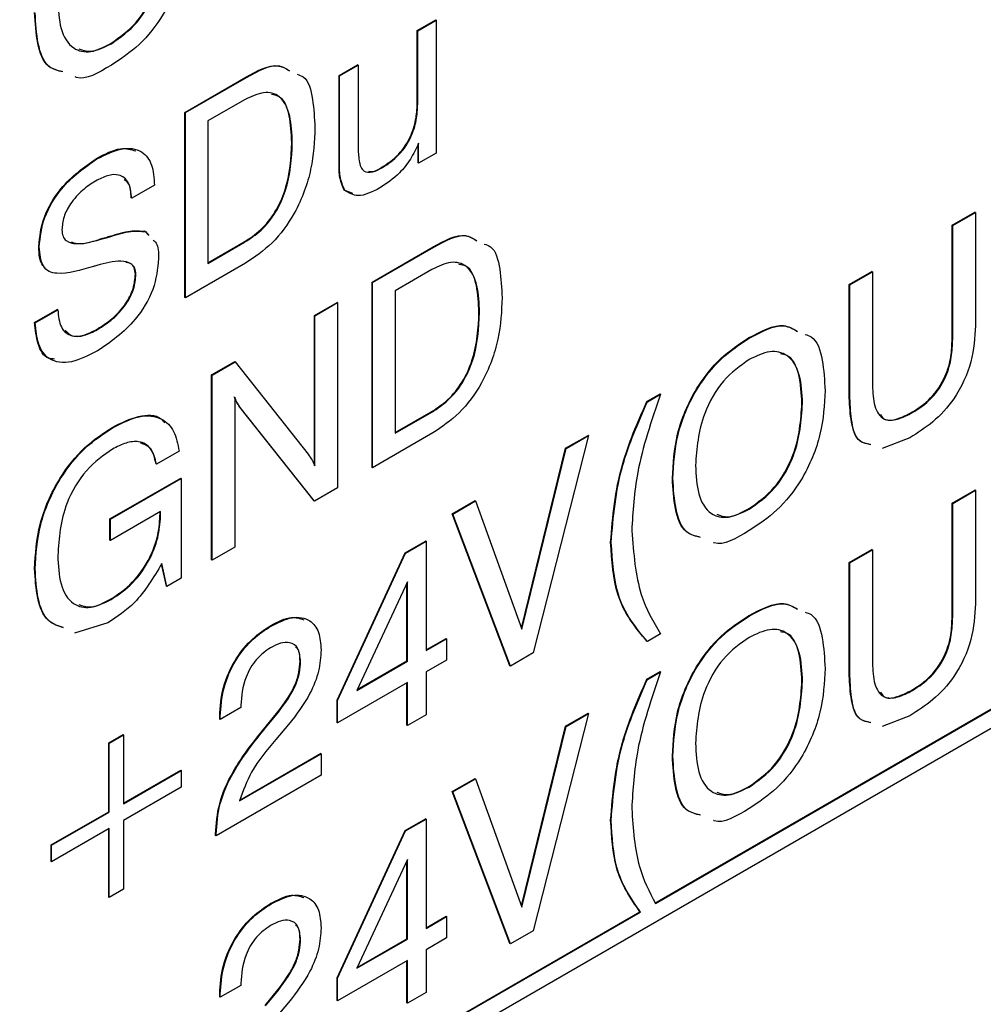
# Model space of a CAD drawing. Header units: millimetres. Extents: x 11 to 190, y 5 to 296.
# Tile 60 of 71: x 174.01 to 180.38, y 218.65 to 225.17. Entities that reach past the tile are written whole.
import ezdxf

# ---------------------------------------------------------------- set-up
doc = ezdxf.new("R2010")
doc.units = ezdxf.units.MM
doc.layers.add('標註文字', color=4, linetype='Continuous')

msp = doc.modelspace()

# ---------------------------------------------------------------- linework, layer by layer
at = {"layer": '標註文字'}
for p, q in [((176.6376, 225.0942), (176.76, 225.1648)), ((176.6412, 225.0921), (176.7635, 225.1628)), ((176.7635, 225.1628), (176.76, 225.1648)), ((176.7635, 225.1628), (176.7635, 224.2834)), ((176.6376, 224.6209), (176.6376, 225.0942)), ((176.6412, 225.0921), (176.6376, 225.0942)), ((176.6412, 224.6188), (176.6412, 225.0921)), ((174.6161, 225.0066), (174.6126, 225.0086)), ((176.1209, 224.7959), (176.2433, 224.8665)), ((176.1244, 224.7938), (176.2468, 224.8645)), ((176.2468, 224.8645), (176.2433, 224.8665)), ((176.2468, 224.8645), (176.2468, 224.3254)), ((175.101, 224.5526), (175.5051, 224.7859)), ((175.1046, 224.5505), (175.5087, 224.7838)), ((175.5087, 224.7838), (175.5051, 224.7859)), ((176.1209, 224.2266), (176.1209, 224.7959)), ((176.1244, 224.7938), (176.1209, 224.7959)), ((176.1244, 224.2246), (176.1244, 224.7938)), ((175.4966, 224.6355), (175.2541, 224.4955)), ((176.6412, 224.6188), (176.6376, 224.6209)), ((175.101, 223.3277), (175.101, 224.5526)), ((175.1046, 224.5505), (175.101, 224.5526)), ((175.1046, 223.3257), (175.1046, 224.5505)), ((175.2541, 224.4955), (175.2541, 223.5534)), ((175.8117, 224.3517), (175.8081, 224.3538)), ((176.6431, 224.218), (176.6431, 224.3412)), ((176.6467, 224.216), (176.6467, 224.348)), ((174.5203, 224.2446), (174.5167, 224.2467)), ((176.7635, 224.2834), (176.6467, 224.216)), ((176.1244, 224.2246), (176.1209, 224.2266)), ((176.4074, 224.1878), (176.4039, 224.1898)), ((176.6467, 224.216), (176.6431, 224.218)), ((174.9006, 224.0716), (174.751, 223.9845)), ((176.2108, 224.0163), (176.1549, 224.0382)), ((176.1584, 224.0362), (176.1549, 224.0382)), ((174.751, 223.9845), (174.7475, 223.9866)), ((180.1732, 223.8062), (180.3227, 223.8926)), ((180.1767, 223.8042), (180.3263, 223.8905)), ((180.3263, 223.8905), (180.3227, 223.8926)), ((180.3263, 223.8905), (180.3263, 223.141)), ((180.1732, 223.0549), (180.1732, 223.8062)), ((180.1767, 223.8042), (180.1732, 223.8062)), ((180.1767, 223.0529), (180.1767, 223.8042)), ((174.5396, 223.7108), (174.5361, 223.7129)), ((174.5968, 223.7274), (174.5932, 223.7294)), ((174.6118, 223.7319), (174.6083, 223.734)), ((174.8367, 223.766), (174.8602, 223.741)), ((174.8402, 223.7639), (174.8367, 223.766)), ((174.8402, 223.7639), (174.8637, 223.7389)), ((174.1391, 223.6637), (174.1356, 223.6657)), ((175.2541, 223.5575), (175.493, 223.6954)), ((175.2541, 223.5534), (175.4966, 223.6933)), ((175.4966, 223.6933), (175.493, 223.6954)), ((176.3385, 223.4297), (176.7426, 223.663)), ((176.342, 223.4277), (176.7461, 223.661)), ((176.7461, 223.661), (176.7426, 223.663)), ((175.5029, 223.5557), (175.1046, 223.3257)), ((176.734, 223.5126), (176.4916, 223.3727)), ((174.7782, 223.4803), (174.7747, 223.4824)), ((179.4932, 223.4137), (179.6428, 223.5001)), ((179.4968, 223.4117), (179.6464, 223.498)), ((179.6464, 223.498), (179.6428, 223.5001)), ((179.6464, 223.498), (179.6464, 222.7467)), ((170.5247, 214.7619), (185.48, 223.3954)), ((176.3385, 222.2049), (176.3385, 223.4297)), ((176.342, 223.4277), (176.3385, 223.4297)), ((176.342, 222.2028), (176.342, 223.4277)), ((179.4932, 222.6641), (179.4932, 223.4137)), ((179.4968, 223.4117), (179.4932, 223.4137)), ((179.4968, 222.6621), (179.4968, 223.4117)), ((175.1046, 223.3257), (175.101, 223.3277)), ((176.4916, 223.3727), (176.4916, 222.4305)), ((175.9577, 223.2099), (176.1073, 223.2962)), ((175.9612, 223.2079), (176.1108, 223.2942)), ((176.1108, 223.2942), (176.1073, 223.2962)), ((176.1108, 223.2942), (176.1108, 222.0694)), ((174.1084, 223.163), (174.2579, 223.2493)), ((174.1119, 223.1609), (174.2615, 223.2473)), ((174.2615, 223.2473), (174.2579, 223.2493)), ((175.9577, 222.2172), (175.9577, 223.2099)), ((175.9612, 223.2079), (175.9577, 223.2099)), ((175.9612, 222.2152), (175.9612, 223.2079)), ((177.0491, 223.2289), (177.0456, 223.2309)), ((174.1119, 223.1609), (174.1084, 223.163)), ((174.5249, 223.1167), (174.5214, 223.1188)), ((178.8315, 223.059), (178.828, 223.0611)), ((180.1767, 223.0529), (180.1732, 223.0549)), ((175.2778, 222.8174), (175.431, 222.9058)), ((175.2813, 222.8154), (175.4345, 222.9038)), ((175.4345, 222.9038), (175.431, 222.9058)), ((175.4345, 222.9038), (175.916, 222.2921)), ((175.2778, 221.5926), (175.2778, 222.8174)), ((175.2813, 222.8154), (175.2778, 222.8174)), ((175.2813, 221.5905), (175.2813, 222.8154)), ((175.4309, 222.6696), (175.4309, 221.6769)), ((178.1549, 222.6411), (178.2422, 222.6915)), ((178.1584, 222.639), (178.2457, 222.6895)), ((178.2457, 222.6895), (178.2422, 222.6915)), ((175.9556, 221.9839), (175.4646, 222.6026)), ((175.4681, 222.6005), (175.4646, 222.6026)), ((178.1584, 222.639), (178.1549, 222.6411)), ((179.184, 222.6266), (179.1805, 222.6286)), ((179.4968, 222.6621), (179.4932, 222.6641)), ((175.9591, 221.9818), (175.4681, 222.6005)), ((176.4916, 222.4346), (176.7305, 222.5725)), ((176.4916, 222.4305), (176.734, 222.5705)), ((176.734, 222.5705), (176.7305, 222.5725)), ((179.9109, 222.5672), (179.9074, 222.5693)), ((174.628, 222.4696), (174.6245, 222.4716)), ((176.7404, 222.4328), (176.342, 222.2028)), ((177.7698, 222.4147), (177.4027, 220.9779)), ((177.6182, 222.3312), (177.7663, 222.4167)), ((177.6217, 222.3292), (177.7698, 222.4147)), ((177.7698, 222.4147), (177.7663, 222.4167)), ((179.8939, 222.4004), (179.7105, 222.3294)), ((175.0638, 222.3129), (174.9142, 222.2265)), ((177.3272, 221.1419), (177.6182, 222.3312)), ((177.3296, 221.1352), (177.6217, 222.3292)), ((177.6217, 222.3292), (177.6182, 222.3312)), ((174.9142, 222.2265), (174.9107, 222.2286)), ((176.342, 222.2028), (176.3385, 222.2049)), ((174.6062, 221.8644), (175.0738, 222.1343)), ((174.6097, 221.8623), (175.0774, 222.1323)), ((175.0774, 222.1323), (175.0738, 222.1343)), ((175.0774, 222.1323), (175.0774, 221.4728)), ((178.3273, 222.132), (178.3238, 222.134)), ((176.1108, 222.0694), (175.9591, 221.9818)), ((180.1732, 221.969), (180.3227, 222.0553)), ((180.1767, 221.9669), (180.3263, 222.0533)), ((180.3263, 222.0533), (180.3227, 222.0553)), ((180.3263, 222.0533), (180.3263, 221.3037)), ((175.9591, 221.9818), (175.9556, 221.9839)), ((176.8688, 221.8986), (177.0192, 221.9855)), ((176.8723, 221.8966), (177.0228, 221.9834)), ((177.0228, 221.9834), (177.0192, 221.9855)), ((177.0228, 221.9834), (177.3296, 221.1352)), ((180.1732, 221.2177), (180.1732, 221.969)), ((180.1767, 221.9669), (180.1732, 221.969)), ((180.1767, 221.2157), (180.1767, 221.9669)), ((174.9414, 221.9125), (174.6097, 221.721)), ((174.9378, 221.8993), (174.9378, 221.9104)), ((174.9414, 221.8973), (174.9378, 221.8993)), ((174.9414, 221.8973), (174.9414, 221.9125)), ((177.2495, 220.8936), (176.8688, 221.8986)), ((176.8723, 221.8966), (176.8688, 221.8986)), ((177.2531, 220.8916), (176.8723, 221.8966)), ((178.8315, 221.9284), (178.828, 221.9305)), ((174.6062, 221.7231), (174.6062, 221.8644)), ((174.6097, 221.8623), (174.6062, 221.8644)), ((174.6097, 221.721), (174.6097, 221.8623)), ((174.6097, 221.721), (174.6062, 221.7231)), ((176.5573, 221.6403), (176.692, 221.7181)), ((176.5608, 221.6383), (176.6956, 221.716)), ((176.6956, 221.716), (176.692, 221.7181)), ((176.6956, 221.716), (176.6956, 220.9937)), ((177.9194, 221.7076), (177.9159, 221.7096)), ((175.4309, 221.6769), (175.2813, 221.5905)), ((176.1073, 220.6665), (176.5573, 221.6403)), ((176.1108, 220.6645), (176.5608, 221.6383)), ((176.5608, 221.6383), (176.5573, 221.6403)), ((179.4932, 221.5765), (179.6428, 221.6628)), ((179.4968, 221.5744), (179.6464, 221.6608)), ((179.6464, 221.6608), (179.6428, 221.6628)), ((179.6464, 221.6608), (179.6464, 220.9095)), ((174.9791, 221.4201), (174.9475, 221.5666)), ((174.9826, 221.4181), (174.9499, 221.57)), ((175.2813, 221.5905), (175.2778, 221.5926)), ((179.4932, 220.8269), (179.4932, 221.5765)), ((179.4968, 221.5744), (179.4932, 221.5765)), ((179.4968, 220.8249), (179.4968, 221.5744)), ((174.1119, 221.534), (174.1084, 221.536)), ((175.0774, 221.4728), (174.9826, 221.4181)), ((176.5732, 221.4489), (176.2385, 220.7299)), ((176.5696, 220.9251), (176.5696, 221.4413)), ((176.5732, 220.9231), (176.5732, 221.4489)), ((174.9826, 221.4181), (174.9791, 221.4201)), ((174.6144, 221.3311), (174.6109, 221.3332)), ((174.5934, 221.1777), (174.3715, 221.1086)), ((178.8315, 221.2218), (178.828, 221.2238)), ((180.1767, 221.2157), (180.1732, 221.2177)), ((175.671, 221.156), (175.6675, 221.158)), ((178.2457, 221.1035), (178.1584, 221.0531)), ((178.2079, 219.3238), (181.3224, 221.1218)), ((178.2114, 219.3218), (181.3259, 221.1198)), ((176.6956, 220.9978), (176.828, 221.0742)), ((176.6956, 220.9937), (176.8315, 221.0722)), ((176.8315, 221.0722), (176.828, 221.0742)), ((176.8315, 221.0722), (176.8315, 220.9309)), ((178.1584, 221.0531), (178.1549, 221.0551)), ((177.4027, 220.9779), (177.2531, 220.8916)), ((175.8661, 220.9207), (175.8625, 220.9227)), ((176.2385, 220.7299), (176.5732, 220.9231)), ((176.2411, 220.7355), (176.5696, 220.9251)), ((176.5732, 220.9231), (176.5696, 220.9251)), ((176.8315, 220.9309), (176.6956, 220.8524)), ((176.6956, 220.8524), (176.6956, 220.5697)), ((177.2531, 220.8916), (177.2495, 220.8936)), ((178.1549, 220.8039), (178.2422, 220.8543)), ((178.1584, 220.8018), (178.2457, 220.8522)), ((178.2457, 220.8522), (178.2422, 220.8543)), ((176.5732, 220.7817), (176.1108, 220.5148)), ((176.5696, 220.5011), (176.5696, 220.7797)), ((176.5732, 220.4991), (176.5732, 220.7817)), ((178.1584, 220.8018), (178.1549, 220.8039)), ((179.184, 220.7893), (179.1805, 220.7914)), ((179.4968, 220.8249), (179.4932, 220.8269)), ((179.9109, 220.73), (179.9074, 220.7321)), ((176.1073, 220.5169), (176.1073, 220.6665)), ((176.1108, 220.6645), (176.1073, 220.6665)), ((176.1108, 220.5148), (176.1108, 220.6645)), ((175.4717, 220.617), (175.3357, 220.5385)), ((175.4717, 220.6307), (175.4717, 220.617)), ((175.6314, 220.4845), (175.7161, 220.5882)), ((175.6349, 220.4825), (175.7197, 220.5861)), ((175.7197, 220.5861), (175.7161, 220.5882)), ((175.3322, 220.5405), (175.3322, 220.5609)), ((175.3357, 220.5588), (175.3322, 220.5609)), ((175.3357, 220.5385), (175.3322, 220.5405)), ((175.3357, 220.5385), (175.3357, 220.5588)), ((176.6956, 220.5697), (176.5732, 220.4991)), ((177.7698, 220.5775), (177.4027, 219.1407)), ((177.6182, 220.494), (177.7663, 220.5795)), ((177.6217, 220.492), (177.7698, 220.5775)), ((177.7698, 220.5775), (177.7663, 220.5795)), ((179.8939, 220.5632), (179.7105, 220.4922)), ((175.6349, 220.4825), (175.6314, 220.4845)), ((175.7868, 220.5039), (175.7022, 220.4046)), ((176.1108, 220.5148), (176.1073, 220.5169)), ((176.5732, 220.4991), (176.5696, 220.5011)), ((177.3272, 219.3047), (177.6182, 220.494)), ((177.3296, 219.298), (177.6217, 220.492)), ((177.6217, 220.492), (177.6182, 220.494)), ((174.5979, 220.3835), (174.6931, 220.4385)), ((174.6014, 220.3815), (174.6966, 220.4364)), ((174.6966, 220.4364), (174.6931, 220.4385)), ((174.6966, 220.4364), (174.6966, 219.9811)), ((174.5979, 219.9282), (174.5979, 220.3835)), ((174.6014, 220.3815), (174.5979, 220.3835)), ((174.6014, 219.9261), (174.6014, 220.3815)), ((175.4624, 219.9992), (176.002, 220.3107)), ((175.4646, 220.0045), (175.9985, 220.3127)), ((176.002, 220.3107), (175.9985, 220.3127)), ((176.002, 220.3107), (176.002, 220.1694)), ((178.3273, 220.2948), (178.3238, 220.2968)), ((174.6966, 219.9852), (175.0738, 220.2029)), ((174.6966, 219.9811), (175.0774, 220.2009)), ((175.0774, 220.2009), (175.0738, 220.2029)), ((175.0774, 220.2009), (175.0774, 220.091)), ((176.002, 220.1694), (175.3085, 219.769)), ((176.8688, 220.0614), (177.0192, 220.1483)), ((176.8723, 220.0594), (177.0228, 220.1462)), ((177.0228, 220.1462), (177.0192, 220.1483)), ((177.0228, 220.1462), (177.3296, 219.298)), ((175.0774, 220.091), (174.6966, 219.8711)), ((178.8315, 220.0912), (178.828, 220.0933)), ((177.2495, 219.0564), (176.8688, 220.0614)), ((176.8723, 220.0594), (176.8688, 220.0614)), ((177.2531, 219.0544), (176.8723, 220.0594)), ((174.2171, 219.7084), (174.5979, 219.9282)), ((174.2207, 219.7063), (174.6014, 219.9261)), ((174.6014, 219.9261), (174.5979, 219.9282)), ((174.6966, 219.8711), (174.6966, 219.4158)), ((176.5573, 219.8031), (176.692, 219.8809)), ((176.5608, 219.801), (176.6956, 219.8788)), ((176.6956, 219.8788), (176.692, 219.8809)), ((176.6956, 219.8788), (176.6956, 219.1565)), ((177.9194, 219.8704), (177.9159, 219.8724)), ((174.6014, 219.8162), (174.2207, 219.5964)), ((174.5979, 219.3629), (174.5979, 219.8142)), ((174.6014, 219.3608), (174.6014, 219.8162)), ((176.1073, 218.8293), (176.5573, 219.8031)), ((176.5608, 219.801), (176.5573, 219.8031)), ((175.305, 219.7711), (175.305, 219.7806)), ((175.3085, 219.7786), (175.305, 219.7806)), ((175.3085, 219.769), (175.305, 219.7711)), ((175.3085, 219.769), (175.3085, 219.7786)), ((176.1108, 218.8273), (176.5608, 219.801)), ((174.2171, 219.5984), (174.2171, 219.7084)), ((174.2207, 219.7063), (174.2171, 219.7084)), ((174.2207, 219.5964), (174.2207, 219.7063)), ((176.5732, 219.6116), (176.2385, 218.8927)), ((176.5732, 219.0858), (176.5732, 219.6116)), ((174.2207, 219.5964), (174.2171, 219.5984)), ((176.5696, 219.0879), (176.5696, 219.604)), ((174.6966, 219.4158), (174.6014, 219.3608)), ((174.6014, 219.3608), (174.5979, 219.3629)), ((175.671, 219.3188), (175.6675, 219.3208)), ((172.7521, 216.1743), (178.1091, 219.2668)), ((172.7521, 216.1702), (178.1126, 219.2648)), ((176.6956, 219.1606), (176.828, 219.237)), ((176.6956, 219.1565), (176.8315, 219.235)), ((176.8315, 219.235), (176.828, 219.237)), ((176.8315, 219.235), (176.8315, 219.0937)), ((178.1091, 219.2668), (178.1126, 219.2648)), ((175.8661, 219.0835), (175.8625, 219.0855)), ((176.2385, 218.8927), (176.5732, 219.0858)), ((176.2411, 218.8982), (176.5696, 219.0879)), ((176.5732, 219.0858), (176.5696, 219.0879)), ((176.8315, 219.0937), (176.6956, 219.0152)), ((177.4027, 219.1407), (177.2531, 219.0544)), ((177.2531, 219.0544), (177.2495, 219.0564)), ((176.6956, 219.0152), (176.6956, 218.7325)), ((176.5732, 218.9445), (176.1108, 218.6776)), ((176.5696, 218.6639), (176.5696, 218.9425)), ((176.5732, 218.6619), (176.5732, 218.9445)), ((176.1073, 218.6797), (176.1073, 218.8293)), ((176.1108, 218.8273), (176.1073, 218.8293)), ((176.1108, 218.6776), (176.1108, 218.8273)), ((175.4717, 218.7797), (175.3357, 218.7012)), ((175.4717, 218.7935), (175.4717, 218.7797)), ((175.3322, 218.7033), (175.3322, 218.7236)), ((175.3357, 218.7216), (175.3322, 218.7236)), ((175.3357, 218.7012), (175.3322, 218.7033)), ((175.3357, 218.7012), (175.3357, 218.7216)), ((175.6314, 218.6473), (175.7161, 218.751)), ((175.6349, 218.6453), (175.7197, 218.7489)), ((175.7197, 218.7489), (175.7161, 218.751)), ((176.6956, 218.7325), (176.5732, 218.6619)), ((175.7868, 218.6667), (175.7022, 218.5674)), ((176.1108, 218.6776), (176.1073, 218.6797)), ((176.5732, 218.6619), (176.5696, 218.6639))]:
    msp.add_line(p, q, dxfattribs=at)
for points, knots in [([(175.1182, 225.791), (175.1132, 225.6967), (175.1032, 225.5086), (174.9832, 225.2135), (174.8026, 224.9875), (174.6783, 224.906), (174.6161, 224.8652)], [0, 0, 0, 0, 0.280657, 0.5596065, 0.7794208, 1, 1, 1, 1]), ([(174.6126, 225.0086), (174.6717, 225.0502), (174.7898, 225.1334), (174.9447, 225.4114), (174.9573, 225.5947), (174.965, 225.7067)], [0, 0, 0, 0, 0.28029, 0.559924, 1, 1, 1, 1]), ([(174.6161, 225.0066), (174.6752, 225.0482), (174.7934, 225.1314), (174.9483, 225.4093), (174.9609, 225.5926), (174.9686, 225.7047)], [0, 0, 0, 0, 0.28029, 0.559924, 1, 1, 1, 1]), ([(174.2615, 225.2965), (174.2647, 225.2304), (174.2713, 225.0986), (174.3484, 224.9691), (174.4769, 224.9392), (174.5697, 224.9841), (174.6161, 225.0066)], [0, 0, 0, 0, 0.280928, 0.560245, 0.779781, 1, 1, 1, 1]), ([(174.2905, 224.8219), (174.2587, 224.8298), (174.176, 224.8503), (174.1201, 225.0063), (174.1123, 225.1435), (174.1084, 225.2122)], [0, 0, 0, 0, 0.236801, 0.617849, 1, 1, 1, 1]), ([(174.294, 224.8198), (174.2623, 224.8277), (174.1795, 224.8483), (174.1236, 225.0042), (174.1158, 225.1414), (174.1119, 225.2101)], [0, 0, 0, 0, 0.236801, 0.617849, 1, 1, 1, 1]), ([(174.4013, 224.9728), (174.4255, 224.9642), (174.4862, 224.9427), (174.5651, 224.9839), (174.6126, 225.0086)], [0, 0, 0, 0, 0.3986099, 1, 1, 1, 1]), ([(174.6161, 224.8652), (174.5309, 224.8138), (174.4421, 224.76), (174.3798, 224.7859), (174.3773, 224.787)], [0, 0, 0, 0, 0.958468, 1, 1, 1, 1]), ([(175.5051, 224.7859), (175.582, 224.828), (175.693, 224.8888), (175.7674, 224.843), (175.7902, 224.8289)], [0, 0, 0, 0, 0.69303, 1, 1, 1, 1]), ([(175.5087, 224.7838), (175.5856, 224.826), (175.6965, 224.8868), (175.7709, 224.8409), (175.7938, 224.8269)], [0, 0, 0, 0, 0.69303, 1, 1, 1, 1]), ([(175.8433, 224.8048), (175.8573, 224.7999), (175.9164, 224.7796), (175.9505, 224.6392), (175.9577, 224.5135), (175.9612, 224.4506)], [0, 0, 0, 0, 0.134706, 0.566697, 1, 1, 1, 1]), ([(175.8117, 224.3517), (175.8092, 224.413), (175.8043, 224.5351), (175.7421, 224.6644), (175.6253, 224.6981), (175.5395, 224.6564), (175.4966, 224.6355)], [0, 0, 0, 0, 0.281177, 0.56059, 0.779794, 1, 1, 1, 1]), ([(175.8081, 224.3538), (175.8051, 224.4138), (175.7992, 224.5335), (175.753, 224.657), (175.6911, 224.6671), (175.6751, 224.6698)], [0, 0, 0, 0, 0.4270898, 0.8515006, 1, 1, 1, 1]), ([(176.4039, 224.1898), (176.4413, 224.2144), (176.5158, 224.2634), (176.6002, 224.3937), (176.6338, 224.5179), (176.6363, 224.5865), (176.6376, 224.6209)], [0, 0, 0, 0, 0.280336, 0.558207, 0.778735, 1, 1, 1, 1]), ([(176.4074, 224.1878), (176.4449, 224.2124), (176.5193, 224.2614), (176.6038, 224.3917), (176.6373, 224.5159), (176.6399, 224.5845), (176.6412, 224.6188)], [0, 0, 0, 0, 0.280336, 0.558207, 0.778735, 1, 1, 1, 1]), ([(175.9612, 224.4506), (175.9572, 224.3609), (175.9491, 224.1822), (175.8482, 223.9011), (175.6815, 223.6745), (175.5626, 223.5954), (175.5029, 223.5557)], [0, 0, 0, 0, 0.280936, 0.560148, 0.779663, 1, 1, 1, 1]), ([(174.5167, 224.2467), (174.5719, 224.2764), (174.6681, 224.3282), (174.7447, 224.3066), (174.7773, 224.2975)], [0, 0, 0, 0, 0.573705, 1, 1, 1, 1]), ([(174.5203, 224.2446), (174.5743, 224.2718), (174.6821, 224.3262), (174.8155, 224.3095), (174.8904, 224.2127), (174.8972, 224.1187), (174.9006, 224.0716)], [0, 0, 0, 0, 0.28065, 0.559701, 0.779492, 1, 1, 1, 1]), ([(175.493, 223.6954), (175.53, 223.7195), (175.6037, 223.7677), (175.703, 223.8902), (175.7963, 224.0999), (175.8032, 224.2491), (175.8081, 224.3538)], [0, 0, 0, 0, 0.1872441, 0.3737912, 0.5605755, 1, 1, 1, 1]), ([(175.4966, 223.6933), (175.5335, 223.7175), (175.6072, 223.7657), (175.7065, 223.8882), (175.7998, 224.0979), (175.8068, 224.247), (175.8117, 224.3517)], [0, 0, 0, 0, 0.1872441, 0.3737912, 0.5605755, 1, 1, 1, 1]), ([(176.2468, 224.3254), (176.2476, 224.294), (176.2492, 224.2314), (176.2747, 224.1554), (176.342, 224.1533), (176.3856, 224.1762), (176.4074, 224.1878)], [0, 0, 0, 0, 0.2816263, 0.5602652, 0.7790699, 1, 1, 1, 1]), ([(176.6467, 224.348), (176.6297, 224.3124), (176.5959, 224.2412), (176.5071, 224.1305), (176.4349, 224.0821), (176.3909, 224.0526)], [0, 0, 0, 0, 0.2803034, 0.5604835, 1, 1, 1, 1]), ([(174.1356, 223.6657), (174.1423, 223.7297), (174.1558, 223.8577), (174.301, 224.0969), (174.4349, 224.1899), (174.5167, 224.2467)], [0, 0, 0, 0, 0.280042, 0.56027, 1, 1, 1, 1]), ([(174.1391, 223.6637), (174.1458, 223.7276), (174.1593, 223.8556), (174.3045, 224.0948), (174.4385, 224.1878), (174.5203, 224.2446)], [0, 0, 0, 0, 0.280042, 0.56027, 1, 1, 1, 1]), ([(176.1549, 224.0382), (176.142, 224.0681), (176.1189, 224.1218), (176.1203, 224.1945), (176.1209, 224.2266)], [0, 0, 0, 0, 0.557476, 1, 1, 1, 1]), ([(176.1584, 224.0362), (176.1456, 224.0661), (176.1225, 224.1198), (176.1238, 224.1924), (176.1244, 224.2246)], [0, 0, 0, 0, 0.557476, 1, 1, 1, 1]), ([(176.3143, 224.1635), (176.3223, 224.1621), (176.3488, 224.1572), (176.3813, 224.1764), (176.4039, 224.1898)], [0, 0, 0, 0, 0.302159, 1, 1, 1, 1]), ([(174.751, 223.9845), (174.7464, 224.0212), (174.7372, 224.0943), (174.673, 224.1454), (174.5915, 224.1396), (174.5379, 224.1119), (174.5111, 224.098)], [0, 0, 0, 0, 0.280266, 0.558887, 0.779096, 1, 1, 1, 1]), ([(174.7475, 223.9866), (174.7449, 224.0261), (174.7414, 224.0797), (174.7096, 224.1007), (174.7012, 224.1062)], [0, 0, 0, 0, 0.736882, 1, 1, 1, 1]), ([(174.5111, 224.098), (174.4818, 224.0793), (174.4234, 224.0418), (174.348, 223.9578), (174.2962, 223.86), (174.2912, 223.8037), (174.2887, 223.7755)], [0, 0, 0, 0, 0.2809951, 0.5608139, 0.780346, 1, 1, 1, 1]), ([(176.3909, 224.0526), (176.3398, 224.0267), (176.2488, 223.9807), (176.186, 224.0193), (176.1584, 224.0362)], [0, 0, 0, 0, 0.561349, 1, 1, 1, 1]), ([(174.2887, 223.7755), (174.2902, 223.7604), (174.2932, 223.7301), (174.3243, 223.6932), (174.4055, 223.6754), (174.4859, 223.6966), (174.5396, 223.7108)], [0, 0, 0, 0, 0.12479, 0.249814, 0.499493, 1, 1, 1, 1]), ([(174.3493, 223.6959), (174.3593, 223.6923), (174.4124, 223.6732), (174.4807, 223.6951), (174.5361, 223.7129)], [0, 0, 0, 0, 0.188668, 1, 1, 1, 1]), ([(174.5361, 223.7129), (174.5467, 223.7159), (174.5658, 223.7213), (174.5848, 223.727), (174.5932, 223.7294)], [0, 0, 0, 0, 0.559999, 1, 1, 1, 1]), ([(174.5396, 223.7108), (174.5503, 223.7139), (174.5693, 223.7193), (174.5884, 223.7249), (174.5968, 223.7274)], [0, 0, 0, 0, 0.559999, 1, 1, 1, 1]), ([(174.5932, 223.7294), (174.5961, 223.7304), (174.6011, 223.7321), (174.6061, 223.7334), (174.6083, 223.734)], [0, 0, 0, 0, 0.55994, 1, 1, 1, 1]), ([(174.5968, 223.7274), (174.5996, 223.7283), (174.6047, 223.73), (174.6096, 223.7314), (174.6118, 223.7319)], [0, 0, 0, 0, 0.55994, 1, 1, 1, 1]), ([(174.6083, 223.734), (174.6533, 223.7482), (174.7336, 223.7735), (174.8053, 223.7683), (174.8367, 223.766)], [0, 0, 0, 0, 0.5609071, 1, 1, 1, 1]), ([(174.6118, 223.7319), (174.6569, 223.7461), (174.7372, 223.7714), (174.8088, 223.7662), (174.8402, 223.7639)], [0, 0, 0, 0, 0.560907, 1, 1, 1, 1]), ([(174.8926, 223.7083), (174.8995, 223.7022), (174.9268, 223.6778), (174.9274, 223.6253), (174.9278, 223.586)], [0, 0, 0, 0, 0.2512541, 1, 1, 1, 1]), ([(176.7426, 223.663), (176.8195, 223.7051), (176.9304, 223.7659), (177.0048, 223.7201), (177.0277, 223.7061)], [0, 0, 0, 0, 0.6930304, 1, 1, 1, 1]), ([(176.7461, 223.661), (176.823, 223.7031), (176.934, 223.7639), (177.0084, 223.7181), (177.0312, 223.704)], [0, 0, 0, 0, 0.6930304, 1, 1, 1, 1]), ([(174.1787, 223.5236), (174.173, 223.5285), (174.1407, 223.5559), (174.1379, 223.6161), (174.1356, 223.6657)], [0, 0, 0, 0, 0.175169, 1, 1, 1, 1]), ([(174.4967, 223.533), (174.4133, 223.5079), (174.3091, 223.4766), (174.2019, 223.4959), (174.1494, 223.5456), (174.1432, 223.6165), (174.1391, 223.6637)], [0, 0, 0, 0, 0.5009429, 0.6261882, 0.7512681, 1, 1, 1, 1]), ([(177.0807, 223.6819), (177.0947, 223.6771), (177.1539, 223.6568), (177.1879, 223.5164), (177.1951, 223.3907), (177.1987, 223.3277)], [0, 0, 0, 0, 0.134706, 0.566697, 1, 1, 1, 1]), ([(174.9278, 223.586), (174.9209, 223.5185), (174.9072, 223.3835), (174.7526, 223.1312), (174.611, 223.0343), (174.5245, 222.9751)], [0, 0, 0, 0, 0.280018, 0.560008, 1, 1, 1, 1]), ([(174.5205, 223.5403), (174.516, 223.539), (174.5081, 223.5366), (174.5002, 223.5341), (174.4967, 223.533)], [0, 0, 0, 0, 0.56, 1, 1, 1, 1]), ([(174.7782, 223.4803), (174.7765, 223.4955), (174.7731, 223.526), (174.7396, 223.5609), (174.6563, 223.576), (174.5748, 223.5546), (174.5205, 223.5403)], [0, 0, 0, 0, 0.124674, 0.249605, 0.499326, 1, 1, 1, 1]), ([(174.7747, 223.4824), (174.7729, 223.4974), (174.7693, 223.5276), (174.7455, 223.5556), (174.722, 223.559), (174.7104, 223.5607)], [0, 0, 0, 0, 0.336323, 0.673338, 1, 1, 1, 1]), ([(177.0491, 223.2289), (177.0467, 223.2901), (177.0418, 223.4123), (176.9796, 223.5416), (176.8627, 223.5752), (176.777, 223.5335), (176.734, 223.5126)], [0, 0, 0, 0, 0.281177, 0.56059, 0.779794, 1, 1, 1, 1]), ([(177.0456, 223.2309), (177.0426, 223.2909), (177.0366, 223.4106), (176.9904, 223.5342), (176.9286, 223.5443), (176.9126, 223.5469)], [0, 0, 0, 0, 0.42709, 0.851501, 1, 1, 1, 1]), ([(174.5214, 223.1188), (174.5546, 223.1399), (174.6209, 223.182), (174.7074, 223.2753), (174.7663, 223.3866), (174.7719, 223.4504), (174.7747, 223.4824)], [0, 0, 0, 0, 0.281092, 0.560896, 0.780311, 1, 1, 1, 1]), ([(174.5249, 223.1167), (174.5581, 223.1378), (174.6244, 223.18), (174.7109, 223.2733), (174.7699, 223.3846), (174.7754, 223.4484), (174.7782, 223.4803)], [0, 0, 0, 0, 0.281092, 0.560896, 0.780311, 1, 1, 1, 1]), ([(177.1987, 223.3277), (177.1946, 223.2381), (177.1865, 223.0594), (177.0857, 222.7782), (176.919, 222.5517), (176.8, 222.4725), (176.7404, 222.4328)], [0, 0, 0, 0, 0.2809357, 0.5601478, 0.7796631, 1, 1, 1, 1]), ([(174.2615, 223.2473), (174.2657, 223.2058), (174.2741, 223.1231), (174.3462, 223.0677), (174.4357, 223.0713), (174.4952, 223.1016), (174.5249, 223.1167)], [0, 0, 0, 0, 0.279896, 0.55881, 0.779119, 1, 1, 1, 1]), ([(176.7305, 222.5725), (176.7674, 222.5967), (176.8411, 222.6448), (176.9404, 222.7674), (177.0337, 222.9771), (177.0407, 223.1262), (177.0456, 223.2309)], [0, 0, 0, 0, 0.187244, 0.373791, 0.560576, 1, 1, 1, 1]), ([(176.734, 222.5705), (176.7709, 222.5946), (176.8446, 222.6428), (176.944, 222.7653), (177.0372, 222.975), (177.0442, 223.1242), (177.0491, 223.2289)], [0, 0, 0, 0, 0.187244, 0.373791, 0.560576, 1, 1, 1, 1]), ([(174.2397, 222.9211), (174.2266, 222.9219), (174.1734, 222.9249), (174.1246, 223.0171), (174.1138, 223.1143), (174.1084, 223.163)], [0, 0, 0, 0, 0.139829, 0.5691, 1, 1, 1, 1]), ([(174.5245, 222.9751), (174.4661, 222.9455), (174.3497, 222.8863), (174.2044, 222.9029), (174.1264, 223.0112), (174.1167, 223.1109), (174.1119, 223.1609)], [0, 0, 0, 0, 0.280657, 0.559429, 0.779298, 1, 1, 1, 1]), ([(178.828, 223.0611), (178.9106, 223.1051), (179.0342, 223.171), (179.1194, 223.1225), (179.1477, 223.1063)], [0, 0, 0, 0, 0.667914, 1, 1, 1, 1]), ([(178.8315, 223.059), (178.9141, 223.1031), (179.0377, 223.169), (179.1229, 223.1204), (179.1512, 223.1043)], [0, 0, 0, 0, 0.667914, 1, 1, 1, 1]), ([(180.3263, 223.141), (180.3224, 223.0634), (180.3147, 222.9091), (180.2033, 222.6649), (180.0465, 222.4972), (179.9448, 222.4327), (179.8939, 222.4004)], [0, 0, 0, 0, 0.280629, 0.558746, 0.778915, 1, 1, 1, 1]), ([(174.3091, 223.1132), (174.3224, 223.0988), (174.3529, 223.0659), (174.433, 223.0745), (174.4919, 223.104), (174.5214, 223.1188)], [0, 0, 0, 0, 0.279237, 0.639151, 1, 1, 1, 1]), ([(178.3238, 222.134), (178.3289, 222.2286), (178.3389, 222.4171), (178.4601, 222.7127), (178.6412, 222.9384), (178.7657, 223.0201), (178.828, 223.0611)], [0, 0, 0, 0, 0.280678, 0.559592, 0.779388, 1, 1, 1, 1]), ([(178.3273, 222.132), (178.3324, 222.2265), (178.3424, 222.415), (178.4636, 222.7106), (178.6448, 222.9364), (178.7692, 223.0181), (178.8315, 223.059)], [0, 0, 0, 0, 0.280678, 0.559592, 0.779388, 1, 1, 1, 1]), ([(179.2017, 223.0841), (179.2152, 223.0798), (179.278, 223.0601), (179.3209, 222.9165), (179.3294, 222.7808), (179.3336, 222.7129)], [0, 0, 0, 0, 0.120578, 0.559665, 1, 1, 1, 1]), ([(179.9074, 222.5693), (179.9497, 222.5966), (180.034, 222.6511), (180.1321, 222.7974), (180.1687, 222.9383), (180.1717, 223.016), (180.1732, 223.0549)], [0, 0, 0, 0, 0.280594, 0.558175, 0.778696, 1, 1, 1, 1]), ([(179.9109, 222.5672), (179.9533, 222.5946), (180.0376, 222.649), (180.1356, 222.7954), (180.1723, 222.9363), (180.1752, 223.014), (180.1767, 223.0529)], [0, 0, 0, 0, 0.280594, 0.558175, 0.778696, 1, 1, 1, 1]), ([(179.184, 222.6266), (179.1809, 222.6926), (179.1746, 222.8242), (179.0982, 222.9539), (178.9704, 222.9849), (178.8779, 222.9401), (178.8315, 222.9177)], [0, 0, 0, 0, 0.280942, 0.560278, 0.779786, 1, 1, 1, 1]), ([(179.1805, 222.6286), (179.1767, 222.6931), (179.1691, 222.8218), (179.114, 222.9442), (179.0508, 222.9531), (179.0374, 222.9551)], [0, 0, 0, 0, 0.441736, 0.880948, 1, 1, 1, 1]), ([(178.8315, 222.9177), (178.7722, 222.8761), (178.6537, 222.7931), (178.4974, 222.5148), (178.4847, 222.3308), (178.4769, 222.2183)], [0, 0, 0, 0, 0.280377, 0.559997, 1, 1, 1, 1]), ([(179.6464, 222.7467), (179.6482, 222.6993), (179.6519, 222.6049), (179.7106, 222.5126), (179.8121, 222.5161), (179.8779, 222.5501), (179.9109, 222.5672)], [0, 0, 0, 0, 0.281156, 0.559289, 0.779022, 1, 1, 1, 1]), ([(175.4646, 222.6026), (175.4566, 222.6144), (175.4425, 222.6354), (175.432, 222.6606), (175.4274, 222.6716)], [0, 0, 0, 0, 0.559957, 1, 1, 1, 1]), ([(175.4681, 222.6005), (175.4602, 222.6123), (175.446, 222.6334), (175.4355, 222.6585), (175.4309, 222.6696)], [0, 0, 0, 0, 0.559957, 1, 1, 1, 1]), ([(178.2457, 222.6895), (178.1859, 222.5141), (178.0791, 222.201), (178.0626, 221.9129), (178.0554, 221.7861)], [0, 0, 0, 0, 0.559942, 1, 1, 1, 1]), ([(179.3336, 222.7129), (179.3286, 222.6186), (179.3186, 222.4305), (179.1986, 222.1354), (179.018, 221.9094), (178.8938, 221.8279), (178.8315, 221.7871)], [0, 0, 0, 0, 0.280657, 0.559607, 0.779421, 1, 1, 1, 1]), ([(177.9159, 221.7096), (177.9297, 221.8786), (177.9545, 222.1809), (178.0936, 222.5003), (178.1549, 222.6411)], [0, 0, 0, 0, 0.559118, 1, 1, 1, 1]), ([(177.9194, 221.7076), (177.9333, 221.8766), (177.9581, 222.1788), (178.0971, 222.4982), (178.1584, 222.639)], [0, 0, 0, 0, 0.559118, 1, 1, 1, 1]), ([(178.828, 221.9305), (178.8871, 221.9721), (179.0053, 222.0553), (179.1602, 222.3333), (179.1728, 222.5165), (179.1805, 222.6286)], [0, 0, 0, 0, 0.28029, 0.559924, 1, 1, 1, 1]), ([(178.8315, 221.9284), (178.8907, 221.9701), (179.0088, 222.0533), (179.1637, 222.3312), (179.1763, 222.5145), (179.184, 222.6266)], [0, 0, 0, 0, 0.28029, 0.559924, 1, 1, 1, 1]), ([(179.633, 222.3562), (179.6074, 222.3607), (179.5403, 222.3728), (179.5015, 222.5019), (179.496, 222.61), (179.4932, 222.6641)], [0, 0, 0, 0, 0.234491, 0.616521, 1, 1, 1, 1]), ([(179.6365, 222.3541), (179.611, 222.3587), (179.5439, 222.3707), (179.505, 222.4998), (179.4995, 222.6079), (179.4968, 222.6621)], [0, 0, 0, 0, 0.234491, 0.616521, 1, 1, 1, 1]), ([(174.6245, 222.4716), (174.6817, 222.4995), (174.7961, 222.5552), (174.921, 222.5556), (174.9608, 222.5095), (174.9687, 222.5003)], [0, 0, 0, 0, 0.445886, 0.89006, 1, 1, 1, 1]), ([(174.628, 222.4696), (174.6861, 222.4986), (174.802, 222.5565), (174.9458, 222.5416), (175.0355, 222.4515), (175.0543, 222.3591), (175.0638, 222.3129)], [0, 0, 0, 0, 0.2803603, 0.5596436, 0.7795703, 1, 1, 1, 1]), ([(179.6991, 222.5576), (179.7057, 222.5459), (179.7272, 222.5082), (179.8102, 222.5205), (179.8749, 222.553), (179.9074, 222.5693)], [0, 0, 0, 0, 0.1831431, 0.5904175, 1, 1, 1, 1]), ([(174.1084, 221.536), (174.1139, 221.6319), (174.125, 221.823), (174.253, 222.1206), (174.4357, 222.3476), (174.5615, 222.4302), (174.6245, 222.4716)], [0, 0, 0, 0, 0.280514, 0.559474, 0.779378, 1, 1, 1, 1]), ([(174.1119, 221.534), (174.1175, 221.6298), (174.1286, 221.821), (174.2565, 222.1186), (174.4392, 222.3456), (174.565, 222.4282), (174.628, 222.4696)], [0, 0, 0, 0, 0.280514, 0.559474, 0.779378, 1, 1, 1, 1]), ([(174.9142, 222.2265), (174.9044, 222.2639), (174.8849, 222.3386), (174.8053, 222.3817), (174.7134, 222.3719), (174.6533, 222.341), (174.6233, 222.3256)], [0, 0, 0, 0, 0.279908, 0.558975, 0.779291, 1, 1, 1, 1]), ([(174.9107, 222.2286), (174.9016, 222.2674), (174.8855, 222.3367), (174.8322, 222.3573), (174.8087, 222.3664)], [0, 0, 0, 0, 0.559755, 1, 1, 1, 1]), ([(174.6233, 222.3256), (174.5634, 222.2843), (174.4438, 222.2018), (174.2816, 221.9229), (174.2691, 221.7367), (174.2615, 221.6228)], [0, 0, 0, 0, 0.280674, 0.560091, 1, 1, 1, 1]), ([(175.916, 222.2921), (175.9257, 222.2791), (175.943, 222.2561), (175.9557, 222.2277), (175.9612, 222.2152)], [0, 0, 0, 0, 0.56015, 1, 1, 1, 1]), ([(178.4769, 222.2183), (178.4802, 222.1523), (178.4867, 222.0205), (178.5638, 221.8909), (178.6924, 221.8611), (178.7851, 221.906), (178.8315, 221.9284)], [0, 0, 0, 0, 0.280928, 0.560245, 0.779781, 1, 1, 1, 1]), ([(178.5059, 221.7437), (178.4742, 221.7516), (178.3914, 221.7722), (178.3355, 221.9282), (178.3277, 222.0653), (178.3238, 222.134)], [0, 0, 0, 0, 0.2368009, 0.6178487, 1, 1, 1, 1]), ([(178.5095, 221.7417), (178.4777, 221.7496), (178.3949, 221.7702), (178.339, 221.9261), (178.3312, 222.0633), (178.3273, 222.132)], [0, 0, 0, 0, 0.2368009, 0.6178487, 1, 1, 1, 1]), ([(174.6109, 221.3332), (174.6599, 221.3662), (174.7578, 221.432), (174.8713, 221.5968), (174.9304, 221.762), (174.9354, 221.8535), (174.9378, 221.8993)], [0, 0, 0, 0, 0.280182, 0.559137, 0.779257, 1, 1, 1, 1]), ([(174.6144, 221.3311), (174.6635, 221.3641), (174.7614, 221.43), (174.8749, 221.5948), (174.9339, 221.76), (174.9389, 221.8515), (174.9414, 221.8973)], [0, 0, 0, 0, 0.280182, 0.559137, 0.779257, 1, 1, 1, 1]), ([(178.6168, 221.8946), (178.641, 221.8861), (178.7017, 221.8646), (178.7806, 221.9057), (178.828, 221.9305)], [0, 0, 0, 0, 0.39861, 1, 1, 1, 1]), ([(178.0554, 221.7861), (178.0672, 221.6371), (178.0884, 221.3709), (178.1976, 221.1853), (178.2457, 221.1035)], [0, 0, 0, 0, 0.559391, 1, 1, 1, 1]), ([(178.8315, 221.7871), (178.7462, 221.7351), (178.659, 221.682), (178.5978, 221.7068), (178.5965, 221.7073)], [0, 0, 0, 0, 0.9780296, 1, 1, 1, 1]), ([(178.1549, 221.0551), (178.0789, 221.1473), (177.9431, 221.3119), (177.9242, 221.5881), (177.9159, 221.7096)], [0, 0, 0, 0, 0.559741, 1, 1, 1, 1]), ([(178.1584, 221.0531), (178.0824, 221.1452), (177.9466, 221.3099), (177.9277, 221.586), (177.9194, 221.7076)], [0, 0, 0, 0, 0.559741, 1, 1, 1, 1]), ([(174.2615, 221.6228), (174.2647, 221.5568), (174.2712, 221.4252), (174.3479, 221.2957), (174.4754, 221.2642), (174.568, 221.3088), (174.6144, 221.3311)], [0, 0, 0, 0, 0.28094, 0.560263, 0.77982, 1, 1, 1, 1]), ([(174.9499, 221.57), (174.8932, 221.476), (174.7916, 221.3077), (174.6541, 221.2175), (174.5934, 221.1777)], [0, 0, 0, 0, 0.558202, 1, 1, 1, 1]), ([(174.2964, 221.1453), (174.2618, 221.1568), (174.1795, 221.1842), (174.1199, 221.3357), (174.1122, 221.4692), (174.1084, 221.536)], [0, 0, 0, 0, 0.265926, 0.632579, 1, 1, 1, 1]), ([(174.3, 221.1433), (174.2654, 221.1548), (174.183, 221.1821), (174.1234, 221.3337), (174.1157, 221.4672), (174.1119, 221.534)], [0, 0, 0, 0, 0.265926, 0.632579, 1, 1, 1, 1]), ([(174.4015, 221.2984), (174.4252, 221.2897), (174.4851, 221.2678), (174.5635, 221.3085), (174.6109, 221.3332)], [0, 0, 0, 0, 0.395112, 1, 1, 1, 1]), ([(178.828, 221.2238), (178.9106, 221.2679), (179.0342, 221.3338), (179.1194, 221.2853), (179.1477, 221.2691)], [0, 0, 0, 0, 0.667914, 1, 1, 1, 1]), ([(178.8315, 221.2218), (178.9141, 221.2658), (179.0377, 221.3318), (179.1229, 221.2832), (179.1512, 221.2671)], [0, 0, 0, 0, 0.667914, 1, 1, 1, 1]), ([(180.3263, 221.3037), (180.3224, 221.2262), (180.3147, 221.0719), (180.2033, 220.8277), (180.0465, 220.66), (179.9448, 220.5955), (179.8939, 220.5632)], [0, 0, 0, 0, 0.280629, 0.558746, 0.778915, 1, 1, 1, 1]), ([(179.2017, 221.2468), (179.2152, 221.2426), (179.278, 221.2229), (179.3209, 221.0793), (179.3294, 220.9436), (179.3336, 220.8757)], [0, 0, 0, 0, 0.120578, 0.559665, 1, 1, 1, 1]), ([(175.6675, 221.158), (175.7159, 221.1836), (175.7977, 221.227), (175.8615, 221.2063), (175.8876, 221.1979)], [0, 0, 0, 0, 0.591467, 1, 1, 1, 1]), ([(175.671, 221.156), (175.7184, 221.1793), (175.8129, 221.2259), (175.9267, 221.2048), (175.9933, 221.1217), (175.9991, 221.0392), (176.002, 220.9979)], [0, 0, 0, 0, 0.280426, 0.559687, 0.779583, 1, 1, 1, 1]), ([(178.3238, 220.2968), (178.3289, 220.3914), (178.3389, 220.5799), (178.4601, 220.8755), (178.6412, 221.1012), (178.7657, 221.1829), (178.828, 221.2238)], [0, 0, 0, 0, 0.2806782, 0.5595916, 0.7793882, 1, 1, 1, 1]), ([(178.3273, 220.2948), (178.3324, 220.3893), (178.3424, 220.5778), (178.4636, 220.8734), (178.6448, 221.0992), (178.7692, 221.1809), (178.8315, 221.2218)], [0, 0, 0, 0, 0.2806782, 0.5595916, 0.7793882, 1, 1, 1, 1]), ([(179.9074, 220.7321), (179.9497, 220.7594), (180.034, 220.8138), (180.1321, 220.9602), (180.1687, 221.1011), (180.1717, 221.1788), (180.1732, 221.2177)], [0, 0, 0, 0, 0.280594, 0.558175, 0.778696, 1, 1, 1, 1]), ([(179.9109, 220.73), (179.9533, 220.7574), (180.0376, 220.8118), (180.1356, 220.9582), (180.1723, 221.0991), (180.1752, 221.1768), (180.1767, 221.2157)], [0, 0, 0, 0, 0.280594, 0.558175, 0.778696, 1, 1, 1, 1]), ([(175.3322, 220.5609), (175.3359, 220.6224), (175.3433, 220.7452), (175.4284, 220.9358), (175.5466, 221.079), (175.6271, 221.1317), (175.6675, 221.158)], [0, 0, 0, 0, 0.280418, 0.559343, 0.77933, 1, 1, 1, 1]), ([(175.3357, 220.5588), (175.3394, 220.6204), (175.3468, 220.7432), (175.4319, 220.9338), (175.5501, 221.0769), (175.6307, 221.1296), (175.671, 221.156)], [0, 0, 0, 0, 0.280418, 0.559343, 0.77933, 1, 1, 1, 1]), ([(179.184, 220.7893), (179.1809, 220.8553), (179.1746, 220.987), (179.0982, 221.1167), (178.9704, 221.1477), (178.8779, 221.1029), (178.8315, 221.0805)], [0, 0, 0, 0, 0.280942, 0.560278, 0.779786, 1, 1, 1, 1]), ([(179.1805, 220.7914), (179.1767, 220.8559), (179.1691, 220.9846), (179.114, 221.107), (179.0508, 221.1159), (179.0374, 221.1178)], [0, 0, 0, 0, 0.441736, 0.880948, 1, 1, 1, 1]), ([(175.8661, 220.9207), (175.8631, 220.9517), (175.8573, 221.0137), (175.8011, 221.0512), (175.7342, 221.047), (175.69, 221.0242), (175.6678, 221.0128)], [0, 0, 0, 0, 0.279581, 0.558527, 0.779022, 1, 1, 1, 1]), ([(178.8315, 221.0805), (178.7722, 221.0389), (178.6537, 220.9559), (178.4974, 220.6775), (178.4847, 220.4936), (178.4769, 220.3811)], [0, 0, 0, 0, 0.280377, 0.559997, 1, 1, 1, 1]), ([(175.6678, 221.0128), (175.6354, 220.9901), (175.5706, 220.9448), (175.484, 220.7934), (175.4764, 220.6924), (175.4717, 220.6307)], [0, 0, 0, 0, 0.280554, 0.560287, 1, 1, 1, 1]), ([(176.002, 220.9979), (175.999, 220.9521), (175.993, 220.8605), (175.9221, 220.679), (175.8381, 220.5703), (175.7868, 220.5039)], [0, 0, 0, 0, 0.280304, 0.56021, 1, 1, 1, 1]), ([(175.8625, 220.9227), (175.8619, 220.9568), (175.8611, 220.9982), (175.8374, 221.0132), (175.8332, 221.0158)], [0, 0, 0, 0, 0.822954, 1, 1, 1, 1]), ([(175.7161, 220.5882), (175.76, 220.647), (175.8212, 220.7291), (175.8585, 220.8503), (175.8612, 220.8986), (175.8625, 220.9227)], [0, 0, 0, 0, 0.558122, 0.779032, 1, 1, 1, 1]), ([(175.7197, 220.5861), (175.7635, 220.645), (175.8248, 220.7271), (175.862, 220.8483), (175.8647, 220.8965), (175.8661, 220.9207)], [0, 0, 0, 0, 0.558122, 0.779032, 1, 1, 1, 1]), ([(179.6464, 220.9095), (179.6482, 220.8621), (179.6519, 220.7676), (179.7106, 220.6754), (179.8121, 220.6788), (179.8779, 220.7129), (179.9109, 220.73)], [0, 0, 0, 0, 0.281156, 0.559289, 0.779022, 1, 1, 1, 1]), ([(178.2457, 220.8522), (178.1859, 220.6769), (178.0791, 220.3638), (178.0626, 220.0756), (178.0554, 219.9489)], [0, 0, 0, 0, 0.559942, 1, 1, 1, 1]), ([(179.3336, 220.8757), (179.3286, 220.7814), (179.3186, 220.5933), (179.1986, 220.2981), (179.018, 220.0722), (178.8938, 219.9907), (178.8315, 219.9499)], [0, 0, 0, 0, 0.280657, 0.559607, 0.779421, 1, 1, 1, 1]), ([(177.9159, 219.8724), (177.9297, 220.0414), (177.9545, 220.3437), (178.0936, 220.6631), (178.1549, 220.8039)], [0, 0, 0, 0, 0.559118, 1, 1, 1, 1]), ([(177.9194, 219.8704), (177.9333, 220.0394), (177.9581, 220.3416), (178.0971, 220.661), (178.1584, 220.8018)], [0, 0, 0, 0, 0.559118, 1, 1, 1, 1]), ([(178.828, 220.0933), (178.8871, 220.1349), (179.0053, 220.2181), (179.1602, 220.496), (179.1728, 220.6793), (179.1805, 220.7914)], [0, 0, 0, 0, 0.28029, 0.559924, 1, 1, 1, 1]), ([(178.8315, 220.0912), (178.8907, 220.1329), (179.0088, 220.2161), (179.1637, 220.494), (179.1763, 220.6773), (179.184, 220.7893)], [0, 0, 0, 0, 0.28029, 0.559924, 1, 1, 1, 1]), ([(179.633, 220.519), (179.6074, 220.5235), (179.5403, 220.5356), (179.5015, 220.6647), (179.496, 220.7728), (179.4932, 220.8269)], [0, 0, 0, 0, 0.234491, 0.616521, 1, 1, 1, 1]), ([(179.6365, 220.5169), (179.611, 220.5215), (179.5439, 220.5335), (179.505, 220.6626), (179.4995, 220.7707), (179.4968, 220.8249)], [0, 0, 0, 0, 0.234491, 0.616521, 1, 1, 1, 1]), ([(179.6991, 220.7204), (179.7057, 220.7087), (179.7272, 220.671), (179.8102, 220.6833), (179.8749, 220.7158), (179.9074, 220.7321)], [0, 0, 0, 0, 0.183143, 0.590417, 1, 1, 1, 1]), ([(175.305, 219.7806), (175.3092, 219.8468), (175.3175, 219.9789), (175.4335, 220.2391), (175.5562, 220.3913), (175.6314, 220.4845)], [0, 0, 0, 0, 0.2799963, 0.5591981, 1, 1, 1, 1]), ([(175.3085, 219.7786), (175.3127, 219.8448), (175.3211, 219.9769), (175.4371, 220.237), (175.5598, 220.3893), (175.6349, 220.4825)], [0, 0, 0, 0, 0.2799963, 0.5591981, 1, 1, 1, 1]), ([(175.7022, 220.4046), (175.6438, 220.3361), (175.5399, 220.2143), (175.486, 220.0646), (175.4624, 219.9992)], [0, 0, 0, 0, 0.562606, 1, 1, 1, 1]), ([(178.4769, 220.3811), (178.4802, 220.315), (178.4867, 220.1832), (178.5638, 220.0537), (178.6924, 220.0239), (178.7851, 220.0688), (178.8315, 220.0912)], [0, 0, 0, 0, 0.280928, 0.560245, 0.779781, 1, 1, 1, 1]), ([(178.5059, 219.9065), (178.4742, 219.9144), (178.3914, 219.935), (178.3355, 220.0909), (178.3277, 220.2281), (178.3238, 220.2968)], [0, 0, 0, 0, 0.236801, 0.617849, 1, 1, 1, 1]), ([(178.5095, 219.9045), (178.4777, 219.9124), (178.3949, 219.933), (178.339, 220.0889), (178.3312, 220.2261), (178.3273, 220.2948)], [0, 0, 0, 0, 0.236801, 0.617849, 1, 1, 1, 1]), ([(178.6168, 220.0574), (178.641, 220.0489), (178.7017, 220.0274), (178.7806, 220.0685), (178.828, 220.0933)], [0, 0, 0, 0, 0.39861, 1, 1, 1, 1]), ([(178.0554, 219.9489), (178.0647, 219.8144), (178.0815, 219.5742), (178.1717, 219.399), (178.2114, 219.3218)], [0, 0, 0, 0, 0.559553, 1, 1, 1, 1]), ([(178.8315, 219.9499), (178.7462, 219.8979), (178.659, 219.8448), (178.5978, 219.8696), (178.5965, 219.8701)], [0, 0, 0, 0, 0.97803, 1, 1, 1, 1]), ([(178.1091, 219.2668), (178.0472, 219.3562), (177.9367, 219.516), (177.9222, 219.7634), (177.9159, 219.8724)], [0, 0, 0, 0, 0.559659, 1, 1, 1, 1]), ([(178.1126, 219.2648), (178.0508, 219.3542), (177.9403, 219.514), (177.9258, 219.7614), (177.9194, 219.8704)], [0, 0, 0, 0, 0.559659, 1, 1, 1, 1]), ([(175.6675, 219.3208), (175.7159, 219.3464), (175.7977, 219.3897), (175.8615, 219.3691), (175.8876, 219.3606)], [0, 0, 0, 0, 0.591467, 1, 1, 1, 1]), ([(175.671, 219.3188), (175.7184, 219.3421), (175.8129, 219.3886), (175.9267, 219.3676), (175.9933, 219.2845), (175.9991, 219.202), (176.002, 219.1607)], [0, 0, 0, 0, 0.280426, 0.559687, 0.779583, 1, 1, 1, 1]), ([(175.3322, 218.7236), (175.3359, 218.7852), (175.3433, 218.908), (175.4284, 219.0986), (175.5466, 219.2418), (175.6271, 219.2944), (175.6675, 219.3208)], [0, 0, 0, 0, 0.280418, 0.559343, 0.77933, 1, 1, 1, 1]), ([(175.3357, 218.7216), (175.3394, 218.7832), (175.3468, 218.906), (175.4319, 219.0965), (175.5501, 219.2397), (175.6307, 219.2924), (175.671, 219.3188)], [0, 0, 0, 0, 0.280418, 0.559343, 0.77933, 1, 1, 1, 1]), ([(175.6678, 219.1756), (175.6354, 219.1529), (175.5706, 219.1076), (175.484, 218.9562), (175.4764, 218.8552), (175.4717, 218.7935)], [0, 0, 0, 0, 0.280554, 0.560287, 1, 1, 1, 1]), ([(175.8661, 219.0835), (175.8631, 219.1145), (175.8573, 219.1765), (175.8011, 219.214), (175.7342, 219.2098), (175.69, 219.187), (175.6678, 219.1756)], [0, 0, 0, 0, 0.279581, 0.558527, 0.779022, 1, 1, 1, 1]), ([(176.002, 219.1607), (175.999, 219.1149), (175.993, 219.0233), (175.9221, 218.8418), (175.8381, 218.7331), (175.7868, 218.6667)], [0, 0, 0, 0, 0.280304, 0.56021, 1, 1, 1, 1]), ([(175.8625, 219.0855), (175.8619, 219.1196), (175.8611, 219.161), (175.8374, 219.176), (175.8332, 219.1786)], [0, 0, 0, 0, 0.822954, 1, 1, 1, 1]), ([(175.7161, 218.751), (175.76, 218.8098), (175.8212, 218.8919), (175.8585, 219.0131), (175.8612, 219.0614), (175.8625, 219.0855)], [0, 0, 0, 0, 0.558122, 0.779032, 1, 1, 1, 1]), ([(175.7197, 218.7489), (175.7635, 218.8077), (175.8248, 218.8898), (175.862, 219.0111), (175.8647, 219.0593), (175.8661, 219.0835)], [0, 0, 0, 0, 0.558122, 0.779032, 1, 1, 1, 1])]:
    msp.add_open_spline(points, degree=3, knots=knots, dxfattribs=at)

doc.saveas('drawing.dxf')
